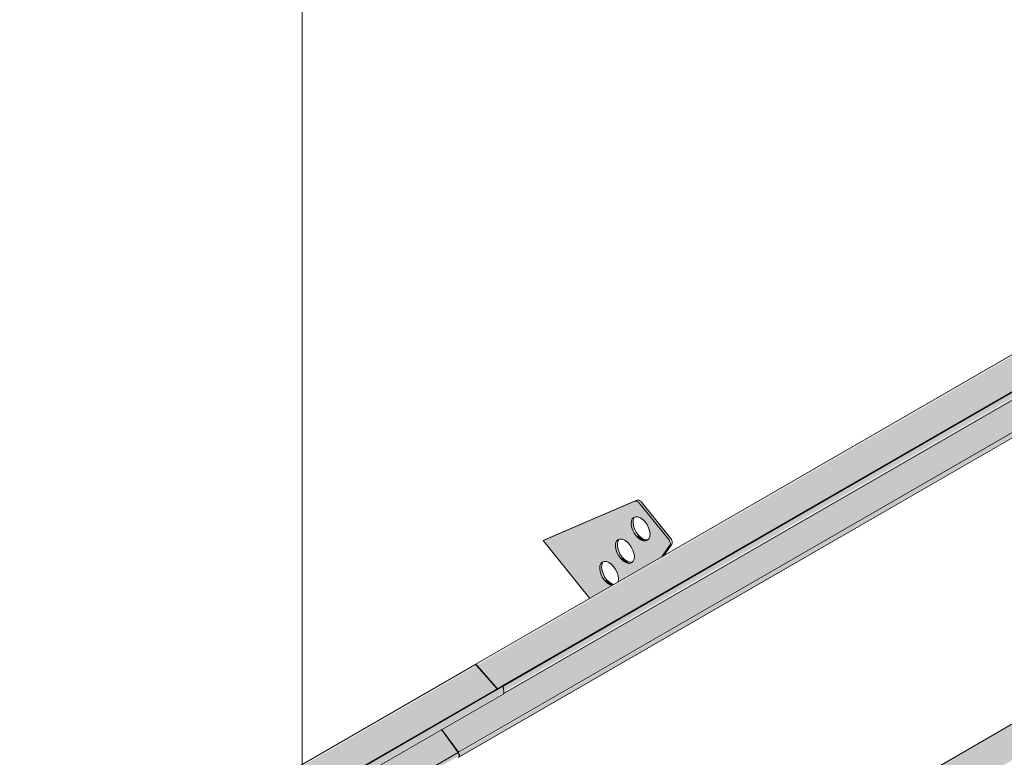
# Model space of a CAD drawing. Header units: centimetres. Extents: x 376 to 6517, y 1901 to 66534.
# Tile 28 of 105: x 6214 to 6324, y 53250 to 53332. Entities that reach past the tile are written whole.
import ezdxf

# ---------------------------------------------------------------- set-up
doc = ezdxf.new("R2010")
doc.units = ezdxf.units.CM
for name, color, linetype, lineweight in [('A-GENM', 7, 'Continuous', 5), ('A-ROOF-OTLN', 7, 'Continuous', 5), ('A-ROOF-PATT', 7, 'Continuous', 5)]:
    doc.layers.add(name, color=color, linetype=linetype, lineweight=lineweight)

# ---------------------------------------------------------------- blocks, each defined once
blk = doc.blocks.new('Construction_Roof-Accessories_Lindab_SNO_KOTEGL - Construction_Roof-Accessories_Lindab_SNO-V60-_3D_')
at = {"layer": 'A-GENM', "true_color": 0x383e42}
for points in [[(-1021.02, 53175.55), (-879.6, 53257.2), (-881.92, 53259.83), (-1023.35, 53178.18), (-1021.2, 53175.76)], [(-1020.3, 53175.24), (-878.87, 53256.89), (-878.98, 53257.49), (-1020.4, 53175.84), (-1020.32, 53175.37)], [(-1020.37, 53174.97), (-878.87, 53256.75), (-878.98, 53256.83), (-1020.3, 53175.1), (-1020.33, 53175.01)], [(-1025.41, 53168.41), (-883.99, 53250.06), (-885.86, 53252.63), (-1027.28, 53170.98)], [(-1023.35, 53178.18), (-893.37, 53253.41), (-1023.39, 53178.22), (-1023.38, 53178.21)], [(-1025.36, 53167.87), (-883.86, 53249.7), (-884, 53250.05), (-1025.35, 53168.32), (-1025.3, 53167.95), (-1025.35, 53167.88)]]:
    blk.add_hatch(color=250, dxfattribs=at).paths.add_polyline_path(points)
at = {"layer": 'A-GENM', "color": 250, "true_color": 0x2a2a2a}
for p, q in [((-882.12, 53259.91), (-1023.55, 53178.26)), ((-881.92, 53259.83), (-879.6, 53257.2)), ((-1020.48, 53175.86), (-879.06, 53257.51)), ((-1020.4, 53175.84), (-878.98, 53257.49)), ((-879.06, 53257.51), (-878.98, 53257.49)), ((-878.98, 53257.49), (-878.87, 53256.89)), ((-1020.38, 53174.97), (-878.95, 53256.62)), ((-885.87, 53252.64), (-883.99, 53250.06)), ((-1025.41, 53168.41), (-883.99, 53250.06))]:
    blk.add_line(p, q, dxfattribs=at)
for points in [[(-882.13, 53259.91, 0), (-882.09, 53259.92, 0), (-882.05, 53259.92, 0), (-882.01, 53259.9, 0), (-881.97, 53259.87, 0), (-881.92, 53259.83, 0)], [(-878.87, 53256.89, 0), (-878.87, 53256.8, 0), (-878.88, 53256.72, 0), (-878.91, 53256.66, 0), (-878.95, 53256.62, 0), (-878.95, 53256.62, 0)], [(-883.99, 53250.06, 0), (-883.93, 53249.97, 0), (-883.89, 53249.88, 0), (-883.87, 53249.78, 0), (-883.86, 53249.7, 0), (-883.87, 53249.62, 0), (-883.9, 53249.56, 0), (-883.94, 53249.52, 0), (-883.95, 53249.51, 0)]]:
    blk.add_polyline3d(points, dxfattribs=at)
blk = doc.blocks.new('Construction_Roof-Accessories_Lindab_KOTEGL - Construction_Roof-Accessories_Lindab_KOTEGL-V61-_3D_')
at = {"layer": 'A-GENM', "true_color": 0x383e42}
h = blk.add_hatch(color=250, dxfattribs=at)
h.paths.add_polyline_path([(-869.21, 53267.36), (-866.73, 53268.79), (-867.27, 53269.09), (-867.81, 53269.77), (-868.05, 53270.37), (-868.04, 53271.07), (-867.81, 53271.43), (-867.34, 53271.49), (-866.79, 53271.2), (-866.3, 53270.6), (-866, 53269.77), (-865.94, 53269.25), (-861.11, 53272.04), (-860.22, 53273.46), (-860.38, 53274.03), (-863.57, 53277.99), (-864.16, 53278.25), (-874.44, 53273.87), (-870.46, 53268.92)])
h.paths.add_polyline_path([(-864.7, 53271.29), (-865.23, 53271.41), (-865.76, 53271.86), (-866.16, 53272.53), (-866.32, 53273.33), (-866.2, 53273.77), (-865.83, 53274.02), (-865.3, 53273.9), (-864.77, 53273.45), (-864.33, 53272.67), (-864.2, 53272.09), (-864.33, 53271.54), (-864.49, 53271.37)])
h.paths.add_polyline_path([(-862.93, 53273.81), (-863.46, 53273.92), (-863.99, 53274.38), (-864.4, 53275.04), (-864.56, 53275.74), (-864.43, 53276.29), (-864.06, 53276.53), (-863.53, 53276.41), (-863, 53275.96), (-862.6, 53275.3), (-862.44, 53274.6), (-862.6, 53274.02), (-862.9, 53273.82)])
for points in [[(-860.33, 53273.96), (-860.12, 53274.09), (-863.35, 53278.12), (-863.57, 53277.99), (-860.38, 53274.03)], [(-863.99, 53274.38), (-863.78, 53274.5), (-864.22, 53275.28), (-864.34, 53275.86), (-864.43, 53276.1), (-864.53, 53276.04), (-864.51, 53275.4), (-864.14, 53274.58), (-864.01, 53274.4)], [(-865.76, 53271.86), (-865.6, 53272.06), (-866, 53272.79), (-866.11, 53273.35), (-866.2, 53273.59), (-866.3, 53273.53), (-866.28, 53272.89), (-865.94, 53272.12), (-865.78, 53271.88)], [(-863.19, 53273.82), (-863.03, 53273.96), (-863.58, 53274.3), (-863.78, 53274.5), (-863.93, 53274.31), (-863.46, 53273.92), (-863.25, 53273.84)], [(-861.11, 53272.04), (-860.89, 53272.17), (-860.2, 53273.33)], [(-864.95, 53271.31), (-864.74, 53271.43), (-865.29, 53271.73), (-865.55, 53271.99), (-865.76, 53271.86), (-865.13, 53271.37)], [(-867.53, 53269.35), (-867.32, 53269.47), (-867.76, 53270.25), (-867.88, 53270.83), (-867.97, 53271.07), (-868.06, 53271.01), (-868.05, 53270.37), (-867.72, 53269.61), (-867.54, 53269.37)], [(-866.73, 53268.79), (-866.64, 53268.96), (-867.06, 53269.21), (-867.32, 53269.47), (-867.53, 53269.35), (-866.9, 53268.86)]]:
    blk.add_hatch(color=250, dxfattribs=at).paths.add_polyline_path(points)
at = {"layer": 'A-GENM', "color": 250, "true_color": 0x2a2a2a}
for p, q in [((-864.14, 53278.26), (-874.44, 53273.87)), ((-874.22, 53273.99), (-863.93, 53278.38)), ((-860.33, 53273.96), (-863.57, 53277.99)), ((-863.35, 53278.12), (-860.12, 53274.09)), ((-874.22, 53273.99), (-874.44, 53273.87)), ((-874.44, 53273.87), (-869.19, 53267.34)), ((-859.99, 53273.46), (-860.94, 53272.1)), ((-861.15, 53271.98), (-860.2, 53273.33))]:
    blk.add_line(p, q, dxfattribs=at)
for points in [[(-863.57, 53277.99, 0), (-863.68, 53278.11, 0), (-863.8, 53278.21, 0), (-863.92, 53278.26, 0), (-864.04, 53278.28, 0), (-864.14, 53278.26, 0)], [(-863.93, 53278.38, 0), (-863.83, 53278.4, 0), (-863.71, 53278.38, 0), (-863.59, 53278.33, 0), (-863.47, 53278.24, 0), (-863.35, 53278.12, 0)], [(-863.99, 53274.38, 0), (-864.22, 53274.69, 0), (-864.4, 53275.04, 0), (-864.51, 53275.4, 0), (-864.56, 53275.74, 0), (-864.53, 53276.04, 0), (-864.43, 53276.29, 0), (-864.27, 53276.45, 0), (-864.06, 53276.53, 0), (-863.8, 53276.52, 0), (-863.53, 53276.41, 0), (-863.26, 53276.22, 0), (-863, 53275.96, 0)], [(-864.17, 53276.48, 0), (-864.22, 53276.41, 0), (-864.32, 53276.17, 0), (-864.34, 53275.86, 0), (-864.3, 53275.52, 0), (-864.18, 53275.16, 0), (-864.01, 53274.81, 0), (-863.78, 53274.5, 0)], [(-863, 53275.96, 0), (-862.77, 53275.65, 0), (-862.6, 53275.3, 0), (-862.48, 53274.94, 0), (-862.44, 53274.6, 0), (-862.46, 53274.3, 0), (-862.56, 53274.05, 0), (-862.72, 53273.89, 0), (-862.93, 53273.81, 0), (-863.19, 53273.82, 0), (-863.46, 53273.92, 0), (-863.73, 53274.11, 0), (-863.99, 53274.38, 0)], [(-865.76, 53271.86, 0), (-865.99, 53272.18, 0), (-866.16, 53272.53, 0), (-866.28, 53272.89, 0), (-866.32, 53273.23, 0), (-866.3, 53273.53, 0), (-866.2, 53273.77, 0), (-866.04, 53273.94, 0), (-865.83, 53274.02, 0), (-865.57, 53274.01, 0), (-865.3, 53273.9, 0), (-865.02, 53273.71, 0), (-864.77, 53273.45, 0)], [(-865.99, 53273.9, 0), (-866.09, 53273.65, 0), (-866.11, 53273.35, 0), (-866.07, 53273.01, 0), (-865.95, 53272.65, 0), (-865.78, 53272.3, 0), (-865.55, 53271.99, 0)], [(-864.77, 53273.45, 0), (-864.54, 53273.13, 0), (-864.36, 53272.79, 0), (-864.25, 53272.43, 0), (-864.2, 53272.09, 0), (-864.23, 53271.78, 0), (-864.33, 53271.54, 0), (-864.49, 53271.37, 0), (-864.7, 53271.29, 0), (-864.95, 53271.31, 0), (-865.23, 53271.41, 0), (-865.5, 53271.6, 0), (-865.76, 53271.86, 0)], [(-863.78, 53274.5, 0), (-863.52, 53274.24, 0), (-863.25, 53274.05, 0), (-862.97, 53273.94, 0), (-862.72, 53273.93, 0)], [(-860.2, 53273.33, 0), (-860.16, 53273.41, 0), (-860.15, 53273.51, 0), (-860.16, 53273.62, 0), (-860.2, 53273.74, 0), (-860.25, 53273.86, 0), (-860.33, 53273.96, 0)], [(-860.12, 53274.09, 0), (-860.04, 53273.98, 0), (-859.99, 53273.86, 0), (-859.95, 53273.74, 0), (-859.94, 53273.63, 0), (-859.95, 53273.53, 0), (-859.99, 53273.46, 0)], [(-867.53, 53269.35, 0), (-867.76, 53269.66, 0), (-867.93, 53270.01, 0), (-868.05, 53270.37, 0), (-868.09, 53270.71, 0), (-868.06, 53271.01, 0), (-867.97, 53271.26, 0), (-867.81, 53271.43, 0), (-867.59, 53271.5, 0), (-867.34, 53271.49, 0), (-867.07, 53271.39, 0), (-866.79, 53271.2, 0), (-866.53, 53270.93, 0)], [(-867.76, 53271.38, 0), (-867.85, 53271.14, 0), (-867.88, 53270.83, 0), (-867.83, 53270.49, 0), (-867.72, 53270.14, 0), (-867.54, 53269.79, 0), (-867.32, 53269.47, 0)], [(-865.55, 53271.99, 0), (-865.29, 53271.73, 0), (-865.02, 53271.54, 0), (-864.74, 53271.43, 0), (-864.49, 53271.42, 0)], [(-866.53, 53270.93, 0), (-866.31, 53270.62, 0), (-866.13, 53270.27, 0), (-866.02, 53269.91, 0), (-865.97, 53269.57, 0), (-866, 53269.27, 0)], [(-866.72, 53268.79, 0), (-867, 53268.9, 0), (-867.27, 53269.09, 0), (-867.53, 53269.35, 0)], [(-867.32, 53269.47, 0), (-867.06, 53269.21, 0), (-866.78, 53269.02, 0), (-866.51, 53268.91, 0)]]:
    blk.add_polyline3d(points, dxfattribs=at)
blk = doc.blocks.new('Construction_Roof-Accessories_Lindab_SNO_KOTEGL - Construction_Roof-Accessories_Lindab_SNO-V63-_3D_')
at = {"layer": 'A-GENM', "true_color": 0x383e42}
for points in [[(-881.89, 53259.85), (-740.55, 53341.57), (-740.73, 53341.54), (-881.93, 53259.89), (-881.92, 53259.88)], [(-878.9, 53257.02), (-878.87, 53257.11), (-878.87, 53257.62), (-738.14, 53338.87), (-740.47, 53341.5), (-881.87, 53259.83), (-879.57, 53257.22), (-878.98, 53257.49), (-878.92, 53257.14)], [(-878.84, 53256.91), (-737.42, 53338.55), (-737.52, 53339.16), (-878.94, 53257.49), (-878.86, 53257.04)], [(-878.92, 53256.64), (-737.42, 53338.42), (-737.52, 53338.5), (-878.84, 53256.78), (-878.91, 53256.65)], [(-883.95, 53250.08), (-742.53, 53331.73), (-744.41, 53334.3), (-878.83, 53256.82), (-878.92, 53256.65), (-879.25, 53256.44), (-885.83, 53252.65), (-883.99, 53250.13)], [(-883.91, 53249.54), (-742.4, 53331.37), (-742.55, 53331.72), (-883.9, 53249.99), (-883.85, 53249.62), (-883.9, 53249.54)], [(-878.87, 53256.8), (-878.84, 53256.93), (-878.87, 53256.81)], [(-883.86, 53249.74), (-883.84, 53249.82), (-883.86, 53249.76)]]:
    blk.add_hatch(color=250, dxfattribs=at).paths.add_polyline_path(points)
h = blk.add_hatch(color=250, dxfattribs=at)
h.paths.add_polyline_path([(-883.98, 53250.05), (-884.01, 53250.16), (-883.99, 53250.06)])
h.paths.add_polyline_path([(-879.6, 53257.2), (-879.57, 53257.22), (-879.69, 53257.31)])
at = {"layer": 'A-GENM', "color": 250, "true_color": 0x2a2a2a}
for p, q in [((-740.67, 53341.58), (-882.09, 53259.93)), ((-879.03, 53257.53), (-737.6, 53339.18)), ((-878.94, 53257.51), (-737.52, 53339.16)), ((-878.92, 53256.64), (-737.5, 53338.29)), ((-883.95, 53250.08), (-742.53, 53331.73)), ((-883.91, 53249.53), (-742.49, 53331.18)), ((-879.57, 53257.22), (-881.89, 53259.85)), ((-878.94, 53257.51), (-879.03, 53257.53)), ((-878.84, 53256.91), (-878.94, 53257.51)), ((-883.95, 53250.08), (-885.84, 53252.66))]:
    blk.add_line(p, q, dxfattribs=at)
for points in [[(-881.89, 53259.85, 0), (-881.93, 53259.89, 0), (-881.98, 53259.92, 0), (-882.02, 53259.94, 0), (-882.06, 53259.94, 0), (-882.09, 53259.93, 0)], [(-878.92, 53256.64, 0), (-878.87, 53256.68, 0), (-878.84, 53256.74, 0), (-878.83, 53256.82, 0), (-878.84, 53256.91, 0)], [(-883.91, 53249.54, 0), (-883.86, 53249.58, 0), (-883.84, 53249.64, 0), (-883.83, 53249.72, 0), (-883.83, 53249.8, 0), (-883.86, 53249.9, 0), (-883.9, 53249.99, 0), (-883.95, 53250.08, 0)]]:
    blk.add_polyline3d(points, dxfattribs=at)

msp = doc.modelspace()

# ---------------------------------------------------------------- hatches: boundary and pattern name
at = {"layer": 'A-ROOF-PATT'}
h = msp.add_hatch(dxfattribs=at)
h.set_pattern_fill('FP_18', color=256, style=0, pattern_type=2)
h.set_pattern_definition([(90, (-2398.07, 51340.17), (-112.25, 22.813), [])])
h.paths.add_polyline_path([(5659.99, 52869.34), (6454.8, 53328.22), (6161.49, 53693.1), (5366.68, 53234.22), (5656.45, 52873.73)])
h.paths.add_polyline_path([(5697.12, 52922.92), (5697.08, 52923.03), (5696.97, 52923.01), (5696.51, 52923.1), (5696.97, 52923.49), (5694.59, 52926.94), (5694.7, 52927.29), (5698.99, 52933.2), (5699.14, 52933.42), (5711.82, 52940.75), (5706.59, 52947.25), (5706.8, 52947.37), (5716.97, 52951.6), (5717.5, 52951.4), (5717.68, 52951.5), (5720.83, 52947.42), (5720.72, 52947.27), (5720.83, 52946.71), (5720.94, 52946.69), (5720.14, 52945.55), (5796.67, 52989.74), (5791.45, 52996.24), (5791.66, 52996.36), (5801.83, 53000.59), (5802.35, 53000.39), (5802.53, 53000.49), (5805.68, 52996.41), (5805.57, 52996.26), (5805.68, 52995.7), (5805.8, 52995.68), (5804.99, 52994.54), (5853.24, 53022.4), (5848.01, 53028.9), (5848.23, 53029.02), (5858.39, 53033.25), (5858.92, 53033.05), (5859.1, 53033.15), (5862.25, 53029.07), (5862.14, 53028.9), (5862.25, 53028.36), (5862.36, 53028.34), (5861.56, 53027.2), (5938.1, 53071.39), (5932.87, 53077.89), (5933.95, 53078.39), (5943.25, 53082.24), (5943.77, 53082.03), (5943.95, 53082.14), (5947.11, 53078.06), (5946.99, 53077.91), (5947.11, 53077.35), (5947.22, 53077.33), (5946.41, 53076.19), (5994.66, 53104.05), (5989.54, 53110.61), (5989.65, 53110.67), (5999.82, 53114.9), (6000.34, 53114.69), (6000.52, 53114.8), (6003.67, 53110.72), (6003.56, 53110.57), (6003.67, 53110.01), (6003.79, 53109.99), (6002.98, 53108.85), (6079.52, 53153.04), (6074.29, 53159.54), (6074.5, 53159.66), (6084.67, 53163.89), (6085.19, 53163.68), (6085.37, 53163.79), (6088.53, 53159.71), (6088.41, 53159.56), (6088.53, 53159), (6088.64, 53158.98), (6087.83, 53157.84), (6136.09, 53185.7), (6130.86, 53192.2), (6131.07, 53192.32), (6141.24, 53196.55), (6141.76, 53196.34), (6141.94, 53196.45), (6145.09, 53192.37), (6144.98, 53192.22), (6145.09, 53191.66), (6145.21, 53191.64), (6144.4, 53190.5), (6220.94, 53234.69), (6215.71, 53241.19), (6215.92, 53241.31), (6226.09, 53245.54), (6226.61, 53245.33), (6226.79, 53245.44), (6229.95, 53241.36), (6229.83, 53241.21), (6229.95, 53240.65), (6230.06, 53240.63), (6229.25, 53239.49), (6264.78, 53259.87), (6264.78, 53260), (6277.54, 53267.36), (6272.31, 53273.87), (6272.62, 53274.03), (6282.69, 53278.22), (6283.22, 53278.01), (6283.4, 53278.12), (6286.54, 53274.03), (6286.44, 53273.89), (6286.55, 53273.33), (6286.66, 53273.31), (6285.86, 53272.17), (6362.39, 53316.35), (6357.17, 53322.86), (6357.78, 53323.16), (6367.55, 53327.21), (6368.07, 53327), (6368.25, 53327.11), (6371.4, 53323.03), (6371.29, 53322.88), (6371.46, 53322.35), (6371.62, 53322.44), (6370.71, 53321.16), (6406.24, 53341.54), (6406.28, 53341.5), (6408.6, 53338.87), (6409.23, 53339.16), (6409.3, 53338.33), (6408.95, 53338.11), (6402.34, 53334.3), (6404.35, 53331.37), (6404.2, 53331.15), (6262.92, 53249.69), (6262.81, 53249.52), (5697.17, 52922.94)])
h.paths.add_polyline_path([(5714.51, 52942.3), (5715.03, 52942.65), (5715.01, 52943.29), (5714.72, 52944), (5714.24, 52944.58), (5713.69, 52944.87), (5713.22, 52944.81), (5713, 52944.41), (5713.18, 52944.52), (5713.22, 52943.79), (5713.57, 52943.05), (5714.03, 52942.55), (5714.39, 52942.35)])
h.paths.add_polyline_path([(5716.33, 52944.68), (5716.7, 52944.92), (5716.83, 52945.47), (5716.67, 52946.17), (5716.26, 52946.84), (5715.62, 52947.33), (5715.17, 52947.39), (5714.83, 52947.16), (5714.83, 52946.97), (5714.93, 52946.91), (5714.99, 52946.31), (5715.34, 52945.56), (5715.8, 52945.06), (5716.19, 52944.76), (5716.29, 52944.68)])
h.paths.add_polyline_path([(5718.1, 52947.19), (5718.47, 52947.44), (5718.59, 52947.98), (5718.43, 52948.68), (5718.03, 52949.34), (5717.46, 52949.81), (5716.94, 52949.9), (5716.6, 52949.67), (5716.6, 52949.48), (5716.7, 52949.42), (5716.73, 52948.9), (5717.1, 52948.08), (5717.57, 52947.57), (5717.88, 52947.22), (5718.06, 52947.19)])
h.paths.add_polyline_path([(5799.36, 52991.29), (5799.89, 52991.72), (5799.87, 52992.28), (5799.54, 52993.04), (5799.09, 52993.57), (5798.54, 52993.86), (5798.08, 52993.8), (5797.84, 52993.4), (5798.03, 52993.51), (5798.05, 52992.86), (5798.43, 52992.04), (5798.89, 52991.54), (5799.24, 52991.34)])
h.paths.add_polyline_path([(5801.18, 52993.67), (5801.55, 52993.91), (5801.68, 52994.46), (5801.47, 52995.26), (5801.04, 52995.9), (5800.47, 52996.32), (5800.02, 52996.38), (5799.68, 52996.15), (5799.68, 52995.96), (5799.79, 52995.9), (5799.82, 52995.38), (5800.19, 52994.55), (5800.65, 52994.05), (5801.04, 52993.75), (5801.14, 52993.67)])
h.paths.add_polyline_path([(5802.95, 52996.18), (5803.32, 52996.42), (5803.45, 52996.97), (5803.29, 52997.67), (5802.89, 52998.33), (5802.32, 52998.8), (5801.79, 52998.89), (5801.45, 52998.66), (5801.45, 52998.47), (5801.55, 52998.41), (5801.58, 52997.89), (5801.89, 52997.17), (5802.42, 52996.56), (5802.74, 52996.21), (5802.91, 52996.18)])
h.paths.add_polyline_path([(5855.93, 53023.95), (5856.45, 53024.3), (5856.43, 53024.94), (5856.11, 53025.7), (5855.66, 53026.23), (5855.11, 53026.52), (5854.64, 53026.46), (5854.42, 53026.06), (5854.6, 53026.17), (5854.64, 53025.44), (5855, 53024.7), (5855.46, 53024.2), (5855.81, 53024)])
h.paths.add_polyline_path([(5857.75, 53026.33), (5858.12, 53026.57), (5858.25, 53027.12), (5858.04, 53027.92), (5857.61, 53028.56), (5857.04, 53028.98), (5856.59, 53029.04), (5856.25, 53028.81), (5856.25, 53028.62), (5856.35, 53028.56), (5856.38, 53028.04), (5856.76, 53027.21), (5857.22, 53026.71), (5857.61, 53026.41), (5857.71, 53026.33)])
h.paths.add_polyline_path([(5859.52, 53028.84), (5859.89, 53029.08), (5860.02, 53029.63), (5859.86, 53030.33), (5859.45, 53030.99), (5858.88, 53031.46), (5858.36, 53031.55), (5858.02, 53031.32), (5858.02, 53031.13), (5858.12, 53031.07), (5858.15, 53030.55), (5858.52, 53029.73), (5858.99, 53029.22), (5859.31, 53028.87), (5859.48, 53028.84)])
h.paths.add_polyline_path([(5940.79, 53072.94), (5941.31, 53073.29), (5941.29, 53073.93), (5940.96, 53074.69), (5940.51, 53075.22), (5939.96, 53075.51), (5939.5, 53075.45), (5939.27, 53075.05), (5939.45, 53075.16), (5939.47, 53074.51), (5939.85, 53073.69), (5940.31, 53073.19), (5940.66, 53072.99)])
h.paths.add_polyline_path([(5942.6, 53075.32), (5942.98, 53075.56), (5943.1, 53076.11), (5942.89, 53076.91), (5942.46, 53077.55), (5941.89, 53077.97), (5941.44, 53078.03), (5941.1, 53077.79), (5941.1, 53077.61), (5941.21, 53077.55), (5941.24, 53077.03), (5941.62, 53076.2), (5942.08, 53075.7), (5942.46, 53075.4), (5942.56, 53075.32)])
h.paths.add_polyline_path([(5944.37, 53077.83), (5944.74, 53078.07), (5944.87, 53078.62), (5944.71, 53079.32), (5944.31, 53079.98), (5943.74, 53080.45), (5943.21, 53080.54), (5942.87, 53080.31), (5942.87, 53080.12), (5942.98, 53080.06), (5943.01, 53079.54), (5943.38, 53078.71), (5943.84, 53078.21), (5944.16, 53077.86), (5944.33, 53077.83)])
h.paths.add_polyline_path([(5997.35, 53105.6), (5997.87, 53105.95), (5997.86, 53106.59), (5997.53, 53107.35), (5997.08, 53107.88), (5996.53, 53108.17), (5996.07, 53108.11), (5995.84, 53107.71), (5996.02, 53107.82), (5996.07, 53107.09), (5996.42, 53106.35), (5996.88, 53105.85), (5997.23, 53105.64)])
h.paths.add_polyline_path([(5999.17, 53107.98), (5999.54, 53108.22), (5999.67, 53108.77), (5999.46, 53109.57), (5999.03, 53110.21), (5998.46, 53110.63), (5998.01, 53110.69), (5997.67, 53110.45), (5997.67, 53110.27), (5997.78, 53110.21), (5997.81, 53109.69), (5998.18, 53108.86), (5998.64, 53108.36), (5999.03, 53108.06), (5999.13, 53107.98)])
h.paths.add_polyline_path([(6000.94, 53110.49), (6001.31, 53110.73), (6001.44, 53111.28), (6001.28, 53111.98), (6000.88, 53112.64), (6000.31, 53113.11), (5999.78, 53113.2), (5999.44, 53112.97), (5999.44, 53112.78), (5999.54, 53112.72), (5999.57, 53112.2), (5999.95, 53111.38), (6000.41, 53110.87), (6000.73, 53110.52), (6000.9, 53110.49)])
h.paths.add_polyline_path([(6082.21, 53154.59), (6082.73, 53155.02), (6082.71, 53155.58), (6082.38, 53156.34), (6081.93, 53156.87), (6081.38, 53157.16), (6080.92, 53157.1), (6080.69, 53156.7), (6080.87, 53156.81), (6080.89, 53156.16), (6081.27, 53155.34), (6081.73, 53154.84), (6082.09, 53154.63)])
h.paths.add_polyline_path([(6084.02, 53156.97), (6084.4, 53157.21), (6084.52, 53157.76), (6084.31, 53158.56), (6083.88, 53159.2), (6083.31, 53159.62), (6082.86, 53159.68), (6082.52, 53159.44), (6082.52, 53159.26), (6082.63, 53159.2), (6082.66, 53158.68), (6083.04, 53157.85), (6083.5, 53157.35), (6083.89, 53157.04), (6083.98, 53156.97)])
h.paths.add_polyline_path([(6085.79, 53159.48), (6086.17, 53159.72), (6086.29, 53160.27), (6086.13, 53160.97), (6085.68, 53161.68), (6085.16, 53162.1), (6084.63, 53162.19), (6084.29, 53161.96), (6084.35, 53161.8), (6084.4, 53161.71), (6084.43, 53161.19), (6084.81, 53160.36), (6085.27, 53159.86), (6085.58, 53159.51), (6085.75, 53159.48)])
h.paths.add_polyline_path([(6138.78, 53187.25), (6139.3, 53187.6), (6139.28, 53188.24), (6138.99, 53188.95), (6138.5, 53189.53), (6137.95, 53189.82), (6137.49, 53189.76), (6137.26, 53189.36), (6137.44, 53189.47), (6137.49, 53188.74), (6137.84, 53188), (6138.3, 53187.5), (6138.65, 53187.29)])
h.paths.add_polyline_path([(6140.59, 53189.62), (6140.97, 53189.87), (6141.09, 53190.42), (6140.93, 53191.12), (6140.52, 53191.79), (6139.88, 53192.28), (6139.43, 53192.34), (6139.09, 53192.1), (6139.09, 53191.92), (6139.21, 53191.98), (6139.23, 53191.34), (6139.6, 53190.51), (6140.07, 53190.01), (6140.45, 53189.7), (6140.55, 53189.63)])
h.paths.add_polyline_path([(6142.36, 53192.14), (6142.73, 53192.38), (6142.86, 53192.93), (6142.7, 53193.63), (6142.3, 53194.29), (6141.73, 53194.76), (6141.2, 53194.85), (6140.86, 53194.62), (6140.86, 53194.43), (6140.97, 53194.37), (6141, 53193.85), (6141.37, 53193.03), (6141.83, 53192.52), (6142.15, 53192.17), (6142.32, 53192.14)])
h.paths.add_polyline_path([(6223.63, 53236.24), (6224.16, 53236.67), (6224.13, 53237.23), (6223.8, 53237.99), (6223.35, 53238.52), (6222.81, 53238.81), (6222.34, 53238.75), (6222.1, 53238.35), (6222.29, 53238.46), (6222.31, 53237.81), (6222.69, 53236.98), (6223.15, 53236.49), (6223.51, 53236.28)])
h.paths.add_polyline_path([(6225.44, 53238.61), (6225.82, 53238.86), (6225.94, 53239.41), (6225.73, 53240.21), (6225.3, 53240.85), (6224.73, 53241.27), (6224.29, 53241.33), (6223.95, 53241.09), (6223.95, 53240.91), (6224.05, 53240.85), (6224.08, 53240.33), (6224.46, 53239.5), (6224.92, 53239), (6225.31, 53238.69), (6225.4, 53238.62)])
h.paths.add_polyline_path([(6227.21, 53241.13), (6227.59, 53241.37), (6227.71, 53241.92), (6227.55, 53242.62), (6227.04, 53243.39), (6226.58, 53243.75), (6226.05, 53243.84), (6225.71, 53243.61), (6225.71, 53243.42), (6225.82, 53243.36), (6225.85, 53242.84), (6226.15, 53242.12), (6226.69, 53241.51), (6227, 53241.16), (6227.17, 53241.13)])
h.paths.add_polyline_path([(6280.23, 53268.92), (6280.75, 53269.27), (6280.73, 53269.91), (6280.41, 53270.67), (6279.96, 53271.2), (6279.41, 53271.49), (6278.94, 53271.43), (6278.72, 53271.03), (6278.9, 53271.14), (6278.94, 53270.41), (6279.29, 53269.66), (6279.75, 53269.17), (6280.21, 53268.92)])
h.paths.add_polyline_path([(6282.05, 53271.29), (6282.42, 53271.54), (6282.55, 53272.09), (6282.33, 53272.89), (6281.9, 53273.53), (6281.33, 53273.95), (6280.89, 53274.01), (6280.55, 53273.77), (6280.55, 53273.59), (6280.65, 53273.53), (6280.68, 53273.01), (6281.06, 53272.18), (6281.52, 53271.68), (6281.91, 53271.37), (6282.01, 53271.3)])
h.paths.add_polyline_path([(6283.82, 53273.81), (6284.19, 53274.05), (6284.31, 53274.6), (6284.15, 53275.3), (6283.75, 53275.96), (6283.18, 53276.43), (6282.66, 53276.52), (6282.32, 53276.29), (6282.32, 53276.1), (6282.42, 53276.04), (6282.45, 53275.52), (6282.82, 53274.7), (6283.29, 53274.19), (6283.6, 53273.84), (6283.78, 53273.81)])
h.paths.add_polyline_path([(6365.08, 53317.91), (6365.61, 53318.34), (6365.59, 53318.9), (6365.26, 53319.66), (6364.81, 53320.19), (6364.26, 53320.48), (6363.8, 53320.41), (6363.57, 53320.02), (6363.74, 53319.99), (6363.77, 53319.48), (6364.15, 53318.65), (6364.62, 53318.15), (6364.96, 53317.95)])
h.paths.add_polyline_path([(6366.9, 53320.28), (6367.27, 53320.53), (6367.4, 53321.08), (6367.19, 53321.88), (6366.76, 53322.52), (6366.19, 53322.94), (6365.74, 53323), (6365.4, 53322.76), (6365.4, 53322.58), (6365.51, 53322.52), (6365.54, 53322), (6365.91, 53321.17), (6366.37, 53320.67), (6366.76, 53320.36), (6366.86, 53320.29)])
h.paths.add_polyline_path([(6368.67, 53322.8), (6369.04, 53323.04), (6369.17, 53323.59), (6369.01, 53324.29), (6368.61, 53324.95), (6368.04, 53325.42), (6367.51, 53325.51), (6367.17, 53325.28), (6367.19, 53325.1), (6367.27, 53325.03), (6367.3, 53324.51), (6367.68, 53323.68), (6368.14, 53323.18), (6368.46, 53322.83), (6368.63, 53322.8)])
at = {"layer": 'A-ROOF-PATT', "true_color": 0xc7ae96}
h = msp.add_hatch(color=253, dxfattribs=at)
h.paths.add_polyline_path([(5659.99, 52865.25), (6437.6, 53314.21), (6437.49, 53314.89), (6437.56, 53316.45), (6437.69, 53316.93), (6438.33, 53317.71), (6439.09, 53318.24), (6440.09, 53318.66), (6441.25, 53318.93), (6442.49, 53319.03), (6444.49, 53318.76), (6445.28, 53318.64), (6461.87, 53328.22), (6454.64, 53328.13), (5659.99, 52869.34), (5659.99, 52865.47)])
h.paths.add_polyline_path([(6438.43, 53314.68), (6443.14, 53317.41), (6442.49, 53317.46), (6441.25, 53317.36), (6439.57, 53316.86), (6439.09, 53316.65), (6438.16, 53315.83), (6437.87, 53315.39), (6438.41, 53314.7)])

# ---------------------------------------------------------------- linework, layer by layer
at = {"layer": 'A-ROOF-OTLN'}
msp.add_line((5656.45, 52867.29), (6458.34, 53330.26), dxfattribs=at)

# ---------------------------------------------------------------- block references
at = {"layer": 'A-GENM', "color": 250, "true_color": 0x2a2a2a}
for name in ['Construction_Roof-Accessories_Lindab_SNO_KOTEGL - Construction_Roof-Accessories_Lindab_SNO-V63-_3D_', 'Construction_Roof-Accessories_Lindab_KOTEGL - Construction_Roof-Accessories_Lindab_KOTEGL-V61-_3D_', 'Construction_Roof-Accessories_Lindab_SNO_KOTEGL - Construction_Roof-Accessories_Lindab_SNO-V60-_3D_']:
    msp.add_blockref(name, (7146.75, 0), dxfattribs=at)

doc.saveas('drawing.dxf')
